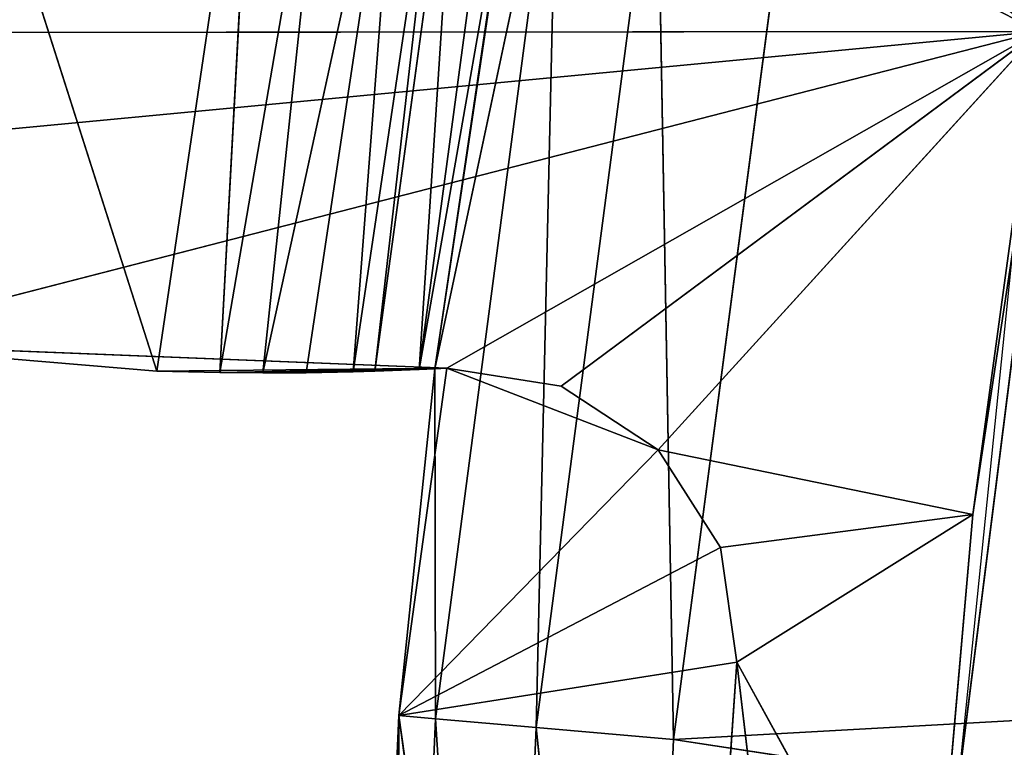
# Model space of a CAD drawing. Extents: x 0 to 110, y -110 to 0.
# Tile 96 of 256: x 14.77 to 18.34, y -51.72 to -49.08. Entities that reach past the tile are written whole.
import ezdxf

# ---------------------------------------------------------------- set-up
doc = ezdxf.new("R2010")
doc.units = 0
doc.header["$LTSCALE"] = 25.4
doc.layers.get('0').update_dxf_attribs({"color": 13, "linetype": 'CONTINUOUS'})

# ---------------------------------------------------------------- blocks, each defined once
blk = doc.blocks.new('REFLECTOR-LED-GU10-ES111-D')
at = {"color": 18}
for p, q in [((11.0987, 56, 49.1253), (18.4704, 56, 49.1189)), ((11.0987, 56, 49.1253), (18.4704, 56, 49.1189)), ((11.8881, 56, 49.7428), (18.4704, 56, 49.1189)), ((11.8881, 56, 49.7428), (18.4704, 56, 49.1189)), ((14.0771, 56, 50.2513), (18.4704, 56, 49.1189)), ((14.0771, 56, 50.2513), (18.4704, 56, 49.1189)), ((14.0771, 56, 50.2513), (16.3227, 56, 50.3401)), ((16.3227, 56, 50.3401), (14.0771, 54, 50.2513)), ((14.0771, 56, 50.2513), (16.3227, 56, 50.3401)), ((16.3227, 56, 50.3401), (14.0771, 54, 50.2513)), ((15.271, 54, 50.3514), (16.3227, 56, 50.3401)), ((15.271, 54, 50.3514), (16.3227, 56, 50.3401)), ((15.5001, 53.9736, 50.3568), (16.3227, 56, 50.3401)), ((15.5001, 53.9736, 50.3568), (16.3227, 56, 50.3401)), ((15.6556, 53.9239, 50.358), (16.3227, 56, 50.3401)), ((15.6556, 53.9239, 50.358), (16.3227, 56, 50.3401)), ((15.8127, 53.8425, 50.3571), (16.3227, 56, 50.3401)), ((15.8127, 53.8425, 50.3571), (16.3227, 56, 50.3401)), ((15.9827, 53.7072, 50.3539), (16.3227, 56, 50.3401)), ((15.9827, 53.7072, 50.3539), (16.3227, 56, 50.3401)), ((16.0622, 53.6186, 50.3515), (16.3227, 56, 50.3401)), ((16.0622, 53.6186, 50.3515), (16.3227, 56, 50.3401)), ((16.3227, 56, 50.3401), (16.2232, 53.3277, 50.3451)), ((16.3227, 56, 50.3401), (16.2232, 53.3277, 50.3451)), ((16.3227, 56, 50.3401), (16.2791, 53, 50.3424)), ((16.3227, 56, 50.3401), (16.2791, 53, 50.3424)), ((16.3227, 56, 50.3401), (16.7381, 56, 50.4059)), ((18.4704, 56, 49.1189), (16.3227, 56, 50.3401)), ((18.4704, 56, 49.1189), (16.3227, 56, 50.3401)), ((16.3227, 46, 50.3401), (16.3227, 56, 50.3401)), ((16.7381, 56, 50.4059), (16.3227, 46, 50.3401)), ((16.7381, 56, 50.4059), (16.3227, 46, 50.3401)), ((16.3227, 56, 50.3401), (16.7381, 56, 50.4059)), ((16.3227, 46, 50.3401), (16.3227, 56, 50.3401)), ((16.7381, 56, 50.4059), (18.4704, 56, 49.1189)), ((16.7381, 56, 50.4059), (18.4704, 56, 49.1189)), ((16.7381, 56, 50.4059), (17.0897, 56, 50.6366)), ((17.0897, 56, 50.6366), (16.7381, 46, 50.4059)), ((17.0897, 56, 50.6366), (16.7381, 46, 50.4059)), ((16.7381, 56, 50.4059), (17.0897, 56, 50.6366)), ((16.7381, 56, 50.4059), (16.7381, 46, 50.4059)), ((16.7381, 56, 50.4059), (16.7381, 46, 50.4059)), ((17.3751, 56, 51.4077), (16.9609, 56, 57.3831)), ((16.9609, 46, 57.3831), (17.3751, 56, 51.4077)), ((16.9609, 46, 57.3831), (17.3751, 56, 51.4077)), ((17.3751, 56, 51.4077), (16.9609, 56, 57.3831)), ((17.0897, 56, 50.6366), (18.4704, 56, 49.1189)), ((17.0897, 56, 50.6366), (18.4704, 56, 49.1189)), ((17.0897, 56, 50.6366), (18.231, 56, 50.8718)), ((17.0897, 56, 50.6366), (18.231, 56, 50.8718)), ((17.0897, 56, 50.6366), (17.3153, 56, 50.9915)), ((17.3153, 56, 50.9915), (17.0897, 46, 50.6366)), ((17.3153, 56, 50.9915), (17.0897, 46, 50.6366)), ((17.0897, 56, 50.6366), (17.3153, 56, 50.9915)), ((17.0897, 56, 50.6366), (17.0897, 46, 50.6366)), ((17.0897, 56, 50.6366), (17.0897, 46, 50.6366)), ((17.3153, 56, 50.9915), (18.231, 56, 50.8718)), ((17.3153, 56, 50.9915), (18.231, 56, 50.8718)), ((17.3153, 56, 50.9915), (17.3751, 56, 51.4077)), ((17.3751, 56, 51.4077), (17.3153, 46, 50.9915)), ((17.3751, 56, 51.4077), (17.3153, 46, 50.9915)), ((17.3153, 56, 50.9915), (17.3751, 56, 51.4077)), ((17.3153, 56, 50.9915), (17.3153, 46, 50.9915)), ((17.3153, 56, 50.9915), (17.3153, 46, 50.9915)), ((17.3751, 56, 51.4077), (18.231, 56, 50.8718)), ((18.073, 56, 57.3232), (17.3751, 56, 51.4077)), ((18.073, 56, 57.3232), (17.3751, 56, 51.4077)), ((18.073, 56, 52.6768), (17.3751, 56, 51.4077)), ((18.073, 56, 52.6768), (17.3751, 56, 51.4077)), ((17.3751, 56, 51.4077), (18.231, 56, 50.8718)), ((17.3751, 46, 51.4077), (17.3751, 56, 51.4077)), ((17.3751, 46, 51.4077), (17.3751, 56, 51.4077)), ((18.073, 56, 52.6768), (18.231, 56, 50.8718)), ((18.231, 56, 50.8718), (18.073, 47, 52.6768)), ((18.231, 56, 50.8718), (18.073, 47, 52.6768)), ((18.073, 56, 52.6768), (18.231, 56, 50.8718)), ((18.231, 56, 50.8718), (18.4704, 56, 49.1189)), ((18.231, 56, 50.8718), (18.4704, 56, 49.1189)), ((18.231, 56, 50.8718), (18.6554, 47, 48.0669)), ((18.231, 56, 50.8718), (18.6554, 47, 48.0669)), ((15.271, 54, 50.3514), (14.0771, 54, 50.2513)), ((15.271, 54, 50.3514), (14.0771, 54, 50.2513)), ((15.271, 54, 50.3514), (14.3723, 54, 47.535)), ((15.271, 54, 50.3514), (14.3723, 54, 47.535)), ((15.6305, 54, 47.9262), (15.271, 54, 50.3514)), ((15.6305, 54, 47.9262), (15.271, 54, 50.3514)), ((15.5001, 53.9736, 50.3568), (15.271, 54, 50.3514)), ((15.5001, 53.9736, 50.3568), (15.271, 54, 50.3514)), ((15.6305, 54, 47.9262), (15.5001, 53.9736, 50.3568)), ((15.6305, 54, 47.9262), (15.5001, 53.9736, 50.3568)), ((15.9055, 53.9593, 47.9924), (15.5001, 53.9736, 50.3568)), ((15.9055, 53.9593, 47.9924), (15.5001, 53.9736, 50.3568)), ((15.6556, 53.9239, 50.358), (15.5001, 53.9736, 50.3568)), ((15.6556, 53.9239, 50.358), (15.5001, 53.9736, 50.3568)), ((15.9055, 53.9593, 47.9924), (15.6556, 53.9239, 50.358)), ((15.9055, 53.9593, 47.9924), (15.6556, 53.9239, 50.358)), ((16.1593, 53.8404, 48.0475), (15.6556, 53.9239, 50.358)), ((16.1593, 53.8404, 48.0475), (15.6556, 53.9239, 50.358)), ((15.8127, 53.8425, 50.3571), (15.6556, 53.9239, 50.358)), ((15.8127, 53.8425, 50.3571), (15.6556, 53.9239, 50.358)), ((16.1593, 53.8404, 48.0475), (15.8127, 53.8425, 50.3571)), ((16.1593, 53.8404, 48.0475), (15.8127, 53.8425, 50.3571)), ((15.9827, 53.7072, 50.3539), (15.8127, 53.8425, 50.3571)), ((15.9827, 53.7072, 50.3539), (15.8127, 53.8425, 50.3571)), ((16.1593, 53.8404, 48.0475), (15.9827, 53.7072, 50.3539)), ((16.1593, 53.8404, 48.0475), (15.9827, 53.7072, 50.3539)), ((16.3213, 53.7071, 48.0798), (15.9827, 53.7072, 50.3539)), ((16.3213, 53.7071, 48.0798), (15.9827, 53.7072, 50.3539)), ((16.0622, 53.6186, 50.3515), (15.9827, 53.7072, 50.3539)), ((16.0622, 53.6186, 50.3515), (15.9827, 53.7072, 50.3539)), ((16.3213, 53.7071, 48.0798), (16.0622, 53.6186, 50.3515)), ((16.3213, 53.7071, 48.0798), (16.0622, 53.6186, 50.3515)), ((16.3705, 53.6532, 48.0891), (16.0622, 53.6186, 50.3515)), ((16.3705, 53.6532, 48.0891), (16.0622, 53.6186, 50.3515)), ((16.3705, 53.6532, 48.0891), (16.2232, 53.3277, 50.3451)), ((16.3705, 53.6532, 48.0891), (16.2232, 53.3277, 50.3451)), ((16.2232, 53.3277, 50.3451), (16.0622, 53.6186, 50.3515)), ((16.2232, 53.3277, 50.3451), (16.0622, 53.6186, 50.3515)), ((16.5222, 53.4116, 48.1167), (16.2232, 53.3277, 50.3451)), ((16.5222, 53.4116, 48.1167), (16.2232, 53.3277, 50.3451)), ((16.6102, 53, 48.1281), (16.2232, 53.3277, 50.3451)), ((16.6102, 53, 48.1281), (16.2232, 53.3277, 50.3451)), ((16.2791, 53, 50.3424), (16.2232, 53.3277, 50.3451)), ((16.2791, 53, 50.3424), (16.2232, 53.3277, 50.3451)), ((16.2791, 46, 50.3424), (16.2791, 53, 50.3424)), ((16.2791, 53, 50.3424), (16.5925, 46, 48.2277)), ((16.2791, 53, 50.3424), (16.5925, 46, 48.2277)), ((16.2791, 53, 50.3424), (16.6102, 53, 48.1281)), ((16.2791, 53, 50.3424), (16.6102, 53, 48.1281)), ((16.3227, 46, 50.3401), (16.2791, 53, 50.3424)), ((16.2791, 46, 50.3424), (16.2791, 53, 50.3424)), ((16.3227, 46, 50.3401), (16.2791, 53, 50.3424)), ((18.073, 47, 52.6768), (18.6554, 47, 48.0669)), ((18.073, 47, 52.6768), (18.6554, 47, 48.0669)), ((16, 46, 55), (16.1484, 46, 51.6009)), ((16, 46, 55), (16.1484, 46, 51.6009)), ((16.1484, 46, 51.6009), (16.134, 45.5, 55)), ((16.1484, 46, 51.6009), (16.134, 45.5, 55)), ((16.1484, 46, 51.6009), (16.2819, 45.5, 51.6126)), ((16.1484, 46, 51.6009), (16.2819, 45.5, 51.6126)), ((16.1484, 46, 51.6009), (16.2791, 46, 50.3424)), ((16.1484, 46, 51.6009), (16.2791, 46, 50.3424)), ((16.1484, 46, 51.6009), (16.3227, 46, 50.3401)), ((16.9609, 46, 57.3831), (16.1484, 46, 51.6009)), ((16.9609, 46, 57.3831), (16.1484, 46, 51.6009)), ((17.3751, 46, 51.4077), (16.1484, 46, 51.6009)), ((16.1484, 46, 51.6009), (16.3227, 46, 50.3401)), ((16.1484, 46, 51.6009), (17.0897, 46, 50.6366)), ((16.1484, 46, 51.6009), (17.0897, 46, 50.6366)), ((16.1484, 46, 51.6009), (17.3153, 46, 50.9915)), ((16.1484, 46, 51.6009), (17.3153, 46, 50.9915)), ((17.3751, 46, 51.4077), (16.1484, 46, 51.6009)), ((16.5925, 46, 48.2277), (16.2791, 46, 50.3424)), ((16.2791, 46, 50.3424), (16.2819, 45.5, 51.6126)), ((16.2791, 46, 50.3424), (16.2819, 45.5, 51.6126)), ((16.2791, 46, 50.3424), (16.7244, 45.5, 48.251)), ((16.5925, 46, 48.2277), (16.2791, 46, 50.3424)), ((16.2791, 46, 50.3424), (16.7244, 45.5, 48.251)), ((16.2791, 46, 50.3424), (16.3227, 46, 50.3401)), ((16.2791, 46, 50.3424), (16.3227, 46, 50.3401)), ((16.3227, 46, 50.3401), (16.7381, 46, 50.4059)), ((16.3227, 46, 50.3401), (16.7381, 46, 50.4059)), ((16.3227, 46, 50.3401), (17.0897, 46, 50.6366)), ((16.3227, 46, 50.3401), (17.0897, 46, 50.6366)), ((16.7381, 46, 50.4059), (17.0897, 46, 50.6366)), ((16.7381, 46, 50.4059), (17.0897, 46, 50.6366)), ((17.3751, 46, 51.4077), (16.9609, 46, 57.3831)), ((17.3751, 46, 51.4077), (16.9609, 46, 57.3831)), ((17.0897, 46, 50.6366), (17.3153, 46, 50.9915)), ((17.0897, 46, 50.6366), (17.3153, 46, 50.9915)), ((17.3153, 46, 50.9915), (17.3751, 46, 51.4077)), ((17.3153, 46, 50.9915), (17.3751, 46, 51.4077)), ((16.2819, 45.5, 51.6126), (16.134, 45.5, 55)), ((16.2819, 45.5, 51.6126), (16.134, 45.5, 55)), ((16.7244, 45.5, 48.251), (16.2819, 45.5, 51.6126)), ((16.6465, 45.134, 51.6445), (16.2819, 45.5, 51.6126)), ((16.7244, 45.5, 48.251), (16.2819, 45.5, 51.6126)), ((16.6465, 45.134, 51.6445), (16.2819, 45.5, 51.6126)), ((16.5, 45.134, 55), (16.2819, 45.5, 51.6126)), ((16.5, 45.134, 55), (16.2819, 45.5, 51.6126)), ((16.6465, 45.134, 51.6445), (16.7244, 45.5, 48.251)), ((16.6465, 45.134, 51.6445), (16.7244, 45.5, 48.251)), ((16.6465, 45.134, 51.6445), (16.5, 45.134, 55)), ((16.6465, 45.134, 51.6445), (16.5, 45.134, 55)), ((17.0849, 45.134, 48.3145), (16.6465, 45.134, 51.6445)), ((17.1446, 45, 51.6881), (16.6465, 45.134, 51.6445)), ((17.0849, 45.134, 48.3145), (16.6465, 45.134, 51.6445)), ((17.1446, 45, 51.6881), (16.6465, 45.134, 51.6445)), ((17, 45, 55), (16.6465, 45.134, 51.6445)), ((17, 45, 55), (16.6465, 45.134, 51.6445)), ((17.1446, 45, 51.6881), (17.0849, 45.134, 48.3145)), ((17.1446, 45, 51.6881), (17.0849, 45.134, 48.3145)), ((17, 45, 55), (17.1446, 45, 51.6881)), ((17, 45, 55), (17.1446, 45, 51.6881)), ((17.1446, 45, 51.6881), (30.0367, 45, 53.6465)), ((17.1446, 45, 51.6881), (30.0367, 45, 53.6465)), ((17.1446, 45, 51.6881), (30.3293, 45, 50.9554)), ((17.1446, 45, 51.6881), (30.3293, 45, 50.9554)), ((17.1446, 45, 51.6881), (17.5773, 45, 48.4014)), ((17.1446, 45, 51.6881), (17.5773, 45, 48.4014))]:
    blk.add_line(p, q, dxfattribs=at)
at = {"color": 7}
blk.add_line((18.4267, 47.5, 49.3972), (18.0475, 47.5, 53.126), dxfattribs=at)
at = {"color": 18}
mesh = blk.add_polyface(dxfattribs=at)
corners = [(11.0987, 56, 49.1253), (18.4704, 56, 49.1189), (16.5222, 56, 48.1167)]
mesh.append_faces([[corners[k] for k in face] for face in [(0, 1, 2)]], dxfattribs={"color": 18})
mesh = blk.add_polyface(dxfattribs=at)
corners = [(11.0987, 56, 49.1253), (16.5222, 56, 48.1167), (14.3723, 56, 47.535)]
mesh.append_faces([[corners[k] for k in face] for face in [(0, 1, 2)]], dxfattribs={"color": 18})
mesh = blk.add_polyface(dxfattribs=at)
corners = [(11.8881, 56, 49.7428), (18.4704, 56, 49.1189), (11.0987, 56, 49.1253)]
mesh.append_faces([[corners[k] for k in face] for face in [(0, 1, 2)]], dxfattribs={"color": 18})
mesh = blk.add_polyface(dxfattribs=at)
corners = [(14.0771, 56, 50.2513), (18.4704, 56, 49.1189), (11.8881, 56, 49.7428)]
mesh.append_faces([[corners[k] for k in face] for face in [(0, 1, 2)]], dxfattribs={"color": 18})
mesh = blk.add_polyface(dxfattribs=at)
corners = [(16.3227, 56, 50.3401), (18.4704, 56, 49.1189), (14.0771, 56, 50.2513)]
mesh.append_faces([[corners[k] for k in face] for face in [(0, 1, 2)]], dxfattribs={"color": 18})
mesh = blk.add_polyface(dxfattribs=at)
corners = [(16.3227, 56, 50.3401), (14.0771, 54, 50.2513), (15.271, 54, 50.3514)]
mesh.append_faces([[corners[k] for k in face] for face in [(0, 1, 2)]], dxfattribs={"color": 18})
mesh = blk.add_polyface(dxfattribs=at)
corners = [(16.3227, 56, 50.3401), (14.0771, 56, 50.2513), (14.0771, 54, 50.2513)]
mesh.append_faces([[corners[k] for k in face] for face in [(0, 1, 2)]], dxfattribs={"color": 18})
mesh = blk.add_polyface(dxfattribs=at)
corners = [(16.3227, 56, 50.3401), (15.271, 54, 50.3514), (15.5001, 53.9736, 50.3568)]
mesh.append_faces([[corners[k] for k in face] for face in [(0, 1, 2)]], dxfattribs={"color": 18})
mesh = blk.add_polyface(dxfattribs=at)
corners = [(16.3227, 56, 50.3401), (15.5001, 53.9736, 50.3568), (15.6556, 53.9239, 50.358)]
mesh.append_faces([[corners[k] for k in face] for face in [(0, 1, 2)]], dxfattribs={"color": 18})
mesh = blk.add_polyface(dxfattribs=at)
corners = [(16.3227, 56, 50.3401), (15.6556, 53.9239, 50.358), (15.8127, 53.8425, 50.3571)]
mesh.append_faces([[corners[k] for k in face] for face in [(0, 1, 2)]], dxfattribs={"color": 18})
mesh = blk.add_polyface(dxfattribs=at)
corners = [(16.3227, 56, 50.3401), (15.8127, 53.8425, 50.3571), (15.9827, 53.7072, 50.3539)]
mesh.append_faces([[corners[k] for k in face] for face in [(0, 1, 2)]], dxfattribs={"color": 18})
mesh = blk.add_polyface(dxfattribs=at)
corners = [(16.3227, 56, 50.3401), (15.9827, 53.7072, 50.3539), (16.0622, 53.6186, 50.3515)]
mesh.append_faces([[corners[k] for k in face] for face in [(0, 1, 2)]], dxfattribs={"color": 18})
mesh = blk.add_polyface(dxfattribs=at)
corners = [(16.3227, 56, 50.3401), (16.0622, 53.6186, 50.3515), (16.2232, 53.3277, 50.3451)]
mesh.append_faces([[corners[k] for k in face] for face in [(0, 1, 2)]], dxfattribs={"color": 18})
mesh = blk.add_polyface(dxfattribs=at)
corners = [(16.3227, 56, 50.3401), (16.2232, 53.3277, 50.3451), (16.2791, 53, 50.3424)]
mesh.append_faces([[corners[k] for k in face] for face in [(0, 1, 2)]], dxfattribs={"color": 18})
mesh = blk.add_polyface(dxfattribs=at)
corners = [(16.3227, 56, 50.3401), (16.2791, 53, 50.3424), (16.3227, 46, 50.3401)]
mesh.append_faces([[corners[k] for k in face] for face in [(0, 1, 2)]], dxfattribs={"color": 18})
mesh = blk.add_polyface(dxfattribs=at)
corners = [(16.7381, 56, 50.4059), (18.4704, 56, 49.1189), (16.3227, 56, 50.3401)]
mesh.append_faces([[corners[k] for k in face] for face in [(0, 1, 2)]], dxfattribs={"color": 18})
mesh = blk.add_polyface(dxfattribs=at)
corners = [(16.7381, 56, 50.4059), (16.3227, 46, 50.3401), (16.7381, 46, 50.4059)]
mesh.append_faces([[corners[k] for k in face] for face in [(0, 1, 2)]], dxfattribs={"color": 18})
mesh = blk.add_polyface(dxfattribs=at)
corners = [(16.7381, 56, 50.4059), (16.3227, 56, 50.3401), (16.3227, 46, 50.3401)]
mesh.append_faces([[corners[k] for k in face] for face in [(0, 1, 2)]], dxfattribs={"color": 18})
mesh = blk.add_polyface(dxfattribs=at)
corners = [(18.4704, 56, 49.1189), (16.9879, 56, 48.0876), (16.5222, 56, 48.1167)]
mesh.append_faces([[corners[k] for k in face] for face in [(0, 1, 2)]], dxfattribs={"color": 18})
mesh = blk.add_polyface(dxfattribs=at)
corners = [(17.0897, 56, 50.6366), (18.4704, 56, 49.1189), (16.7381, 56, 50.4059)]
mesh.append_faces([[corners[k] for k in face] for face in [(0, 1, 2)]], dxfattribs={"color": 18})
mesh = blk.add_polyface(dxfattribs=at)
corners = [(17.0897, 56, 50.6366), (16.7381, 46, 50.4059), (17.0897, 46, 50.6366)]
mesh.append_faces([[corners[k] for k in face] for face in [(0, 1, 2)]], dxfattribs={"color": 18})
mesh = blk.add_polyface(dxfattribs=at)
corners = [(17.0897, 56, 50.6366), (16.7381, 56, 50.4059), (16.7381, 46, 50.4059)]
mesh.append_faces([[corners[k] for k in face] for face in [(0, 1, 2)]], dxfattribs={"color": 18})
mesh = blk.add_polyface(dxfattribs=at)
corners = [(16.9609, 56, 57.3831), (18.073, 56, 57.3232), (17.3751, 56, 51.4077)]
mesh.append_faces([[corners[k] for k in face] for face in [(0, 1, 2)]], dxfattribs={"color": 18})
mesh = blk.add_polyface(dxfattribs=at)
corners = [(17.3751, 56, 51.4077), (17.3751, 46, 51.4077), (16.9609, 46, 57.3831)]
mesh.append_faces([[corners[k] for k in face] for face in [(0, 1, 2)]], dxfattribs={"color": 18})
mesh = blk.add_polyface(dxfattribs=at)
corners = [(17.3751, 56, 51.4077), (16.9609, 46, 57.3831), (16.9609, 56, 57.3831)]
mesh.append_faces([[corners[k] for k in face] for face in [(0, 1, 2)]], dxfattribs={"color": 18})
mesh = blk.add_polyface(dxfattribs=at)
corners = [(18.4704, 56, 49.1189), (17.3898, 56, 47.8504), (16.9879, 56, 48.0876)]
mesh.append_faces([[corners[k] for k in face] for face in [(0, 1, 2)]], dxfattribs={"color": 18})
mesh = blk.add_polyface(dxfattribs=at)
corners = [(18.231, 56, 50.8718), (18.4704, 56, 49.1189), (17.0897, 56, 50.6366)]
mesh.append_faces([[corners[k] for k in face] for face in [(0, 1, 2)]], dxfattribs={"color": 18})
mesh = blk.add_polyface(dxfattribs=at)
corners = [(17.3153, 56, 50.9915), (18.231, 56, 50.8718), (17.0897, 56, 50.6366)]
mesh.append_faces([[corners[k] for k in face] for face in [(0, 1, 2)]], dxfattribs={"color": 18})
mesh = blk.add_polyface(dxfattribs=at)
corners = [(17.3153, 56, 50.9915), (17.0897, 46, 50.6366), (17.3153, 46, 50.9915)]
mesh.append_faces([[corners[k] for k in face] for face in [(0, 1, 2)]], dxfattribs={"color": 18})
mesh = blk.add_polyface(dxfattribs=at)
corners = [(17.0897, 56, 50.6366), (17.0897, 46, 50.6366), (17.3153, 56, 50.9915)]
mesh.append_faces([[corners[k] for k in face] for face in [(0, 1, 2)]], dxfattribs={"color": 18})
mesh = blk.add_polyface(dxfattribs=at)
corners = [(17.3751, 56, 51.4077), (18.231, 56, 50.8718), (17.3153, 56, 50.9915)]
mesh.append_faces([[corners[k] for k in face] for face in [(0, 1, 2)]], dxfattribs={"color": 18})
mesh = blk.add_polyface(dxfattribs=at)
corners = [(17.3751, 56, 51.4077), (17.3153, 46, 50.9915), (17.3751, 46, 51.4077)]
mesh.append_faces([[corners[k] for k in face] for face in [(0, 1, 2)]], dxfattribs={"color": 18})
mesh = blk.add_polyface(dxfattribs=at)
corners = [(17.3153, 56, 50.9915), (17.3153, 46, 50.9915), (17.3751, 56, 51.4077)]
mesh.append_faces([[corners[k] for k in face] for face in [(0, 1, 2)]], dxfattribs={"color": 18})
mesh = blk.add_polyface(dxfattribs=at)
corners = [(18.073, 56, 57.3232), (18.073, 56, 52.6768), (17.3751, 56, 51.4077)]
mesh.append_faces([[corners[k] for k in face] for face in [(0, 1, 2)]], dxfattribs={"color": 18})
mesh = blk.add_polyface(dxfattribs=at)
corners = [(18.073, 56, 52.6768), (18.231, 56, 50.8718), (17.3751, 56, 51.4077)]
mesh.append_faces([[corners[k] for k in face] for face in [(0, 1, 2)]], dxfattribs={"color": 18})
mesh = blk.add_polyface(dxfattribs=at)
corners = [(18.4704, 56, 49.1189), (17.6402, 56, 47.4566), (17.3898, 56, 47.8504)]
mesh.append_faces([[corners[k] for k in face] for face in [(0, 1, 2)]], dxfattribs={"color": 18})
mesh = blk.add_polyface(dxfattribs=at)
corners = [(18.4704, 56, 49.1189), (18.6554, 56, 48.0669), (17.6402, 56, 47.4566)]
mesh.append_faces([[corners[k] for k in face] for face in [(0, 1, 2)]], dxfattribs={"color": 18})
mesh = blk.add_polyface(dxfattribs=at)
corners = [(18.231, 56, 50.8718), (18.073, 47, 52.6768), (18.6554, 47, 48.0669)]
mesh.append_faces([[corners[k] for k in face] for face in [(0, 1, 2)]], dxfattribs={"color": 18})
mesh = blk.add_polyface(dxfattribs=at)
corners = [(18.073, 56, 52.6768), (18.073, 47, 52.6768), (18.231, 56, 50.8718)]
mesh.append_faces([[corners[k] for k in face] for face in [(0, 1, 2)]], dxfattribs={"color": 18})
mesh = blk.add_polyface(dxfattribs=at)
corners = [(18.231, 56, 50.8718), (18.6554, 47, 48.0669), (18.4704, 56, 49.1189)]
mesh.append_faces([[corners[k] for k in face] for face in [(0, 1, 2)]], dxfattribs={"color": 18})
mesh = blk.add_polyface(dxfattribs=at)
corners = [(15.271, 54, 50.3514), (14.0771, 54, 50.2513), (14.3723, 54, 47.535)]
mesh.append_faces([[corners[k] for k in face] for face in [(0, 1, 2)]], dxfattribs={"color": 18})
mesh = blk.add_polyface(dxfattribs=at)
corners = [(15.271, 54, 50.3514), (14.3723, 54, 47.535), (15.6305, 54, 47.9262)]
mesh.append_faces([[corners[k] for k in face] for face in [(0, 1, 2)]], dxfattribs={"color": 18})
mesh = blk.add_polyface(dxfattribs=at)
corners = [(15.5001, 53.9736, 50.3568), (15.271, 54, 50.3514), (15.6305, 54, 47.9262)]
mesh.append_faces([[corners[k] for k in face] for face in [(0, 1, 2)]], dxfattribs={"color": 18})
mesh = blk.add_polyface(dxfattribs=at)
corners = [(15.5001, 53.9736, 50.3568), (15.6305, 54, 47.9262), (15.9055, 53.9593, 47.9924)]
mesh.append_faces([[corners[k] for k in face] for face in [(0, 1, 2)]], dxfattribs={"color": 18})
mesh = blk.add_polyface(dxfattribs=at)
corners = [(15.6556, 53.9239, 50.358), (15.5001, 53.9736, 50.3568), (15.9055, 53.9593, 47.9924)]
mesh.append_faces([[corners[k] for k in face] for face in [(0, 1, 2)]], dxfattribs={"color": 18})
mesh = blk.add_polyface(dxfattribs=at)
corners = [(15.6556, 53.9239, 50.358), (15.9055, 53.9593, 47.9924), (16.1593, 53.8404, 48.0475)]
mesh.append_faces([[corners[k] for k in face] for face in [(0, 1, 2)]], dxfattribs={"color": 18})
mesh = blk.add_polyface(dxfattribs=at)
corners = [(15.6556, 53.9239, 50.358), (16.1593, 53.8404, 48.0475), (15.8127, 53.8425, 50.3571)]
mesh.append_faces([[corners[k] for k in face] for face in [(0, 1, 2)]], dxfattribs={"color": 18})
mesh = blk.add_polyface(dxfattribs=at)
corners = [(15.8127, 53.8425, 50.3571), (16.1593, 53.8404, 48.0475), (15.9827, 53.7072, 50.3539)]
mesh.append_faces([[corners[k] for k in face] for face in [(0, 1, 2)]], dxfattribs={"color": 18})
mesh = blk.add_polyface(dxfattribs=at)
corners = [(15.9827, 53.7072, 50.3539), (16.1593, 53.8404, 48.0475), (16.3213, 53.7071, 48.0798)]
mesh.append_faces([[corners[k] for k in face] for face in [(0, 1, 2)]], dxfattribs={"color": 18})
mesh = blk.add_polyface(dxfattribs=at)
corners = [(15.9827, 53.7072, 50.3539), (16.3213, 53.7071, 48.0798), (16.0622, 53.6186, 50.3515)]
mesh.append_faces([[corners[k] for k in face] for face in [(0, 1, 2)]], dxfattribs={"color": 18})
mesh = blk.add_polyface(dxfattribs=at)
corners = [(16.3213, 53.7071, 48.0798), (16.3705, 53.6532, 48.0891), (16.0622, 53.6186, 50.3515)]
mesh.append_faces([[corners[k] for k in face] for face in [(0, 1, 2)]], dxfattribs={"color": 18})
mesh = blk.add_polyface(dxfattribs=at)
corners = [(16.3705, 53.6532, 48.0891), (16.2232, 53.3277, 50.3451), (16.0622, 53.6186, 50.3515)]
mesh.append_faces([[corners[k] for k in face] for face in [(0, 1, 2)]], dxfattribs={"color": 18})
mesh = blk.add_polyface(dxfattribs=at)
corners = [(16.3705, 53.6532, 48.0891), (16.5222, 53.4116, 48.1167), (16.2232, 53.3277, 50.3451)]
mesh.append_faces([[corners[k] for k in face] for face in [(0, 1, 2)]], dxfattribs={"color": 18})
mesh = blk.add_polyface(dxfattribs=at)
corners = [(16.5222, 53.4116, 48.1167), (16.6102, 53, 48.1281), (16.2232, 53.3277, 50.3451)]
mesh.append_faces([[corners[k] for k in face] for face in [(0, 1, 2)]], dxfattribs={"color": 18})
mesh = blk.add_polyface(dxfattribs=at)
corners = [(16.2232, 53.3277, 50.3451), (16.6102, 53, 48.1281), (16.2791, 53, 50.3424)]
mesh.append_faces([[corners[k] for k in face] for face in [(0, 1, 2)]], dxfattribs={"color": 18})
mesh = blk.add_polyface(dxfattribs=at)
corners = [(16.2791, 53, 50.3424), (16.5925, 46, 48.2277), (16.2791, 46, 50.3424)]
mesh.append_faces([[corners[k] for k in face] for face in [(0, 1, 2)]], dxfattribs={"color": 18})
mesh = blk.add_polyface(dxfattribs=at)
corners = [(16.6102, 53, 48.1281), (16.5925, 46, 48.2277), (16.2791, 53, 50.3424)]
mesh.append_faces([[corners[k] for k in face] for face in [(0, 1, 2)]], dxfattribs={"color": 18})
mesh = blk.add_polyface(dxfattribs=at)
corners = [(16.3227, 46, 50.3401), (16.2791, 53, 50.3424), (16.2791, 46, 50.3424)]
mesh.append_faces([[corners[k] for k in face] for face in [(0, 1, 2)]], dxfattribs={"color": 18})
at = {"color": 7}
mesh = blk.add_polyface(dxfattribs=at)
corners = [(55, 47.5, 55), (18.4267, 47.5, 49.3972), (18.0475, 47.5, 53.126)]
mesh.append_faces([[corners[k] for k in face] for face in [(0, 1, 2)]], dxfattribs={"color": 7})
at = {"color": 18}
mesh = blk.add_polyface(dxfattribs=at)
corners = [(55, 47, 55), (18.6554, 47, 48.0669), (18.073, 47, 52.6768)]
mesh.append_faces([[corners[k] for k in face] for face in [(0, 1, 2)]], dxfattribs={"color": 18})
mesh = blk.add_polyface(dxfattribs=at)
corners = [(16.1484, 46, 51.6009), (16.134, 45.5, 55), (16, 46, 55)]
mesh.append_faces([[corners[k] for k in face] for face in [(0, 1, 2)]], dxfattribs={"color": 18})
mesh = blk.add_polyface(dxfattribs=at)
corners = [(16.9609, 46, 57.3831), (16.1484, 46, 51.6009), (16, 46, 55)]
mesh.append_faces([[corners[k] for k in face] for face in [(0, 1, 2)]], dxfattribs={"color": 18})
mesh = blk.add_polyface(dxfattribs=at)
corners = [(16.1484, 46, 51.6009), (16.2819, 45.5, 51.6126), (16.134, 45.5, 55)]
mesh.append_faces([[corners[k] for k in face] for face in [(0, 1, 2)]], dxfattribs={"color": 18})
mesh = blk.add_polyface(dxfattribs=at)
corners = [(16.2791, 46, 50.3424), (16.2819, 45.5, 51.6126), (16.1484, 46, 51.6009)]
mesh.append_faces([[corners[k] for k in face] for face in [(0, 1, 2)]], dxfattribs={"color": 18})
mesh = blk.add_polyface(dxfattribs=at)
corners = [(16.1484, 46, 51.6009), (16.3227, 46, 50.3401), (16.2791, 46, 50.3424)]
mesh.append_faces([[corners[k] for k in face] for face in [(0, 1, 2)]], dxfattribs={"color": 18})
mesh = blk.add_polyface(dxfattribs=at)
corners = [(16.9609, 46, 57.3831), (17.3751, 46, 51.4077), (16.1484, 46, 51.6009)]
mesh.append_faces([[corners[k] for k in face] for face in [(0, 1, 2)]], dxfattribs={"color": 18})
mesh = blk.add_polyface(dxfattribs=at)
corners = [(16.1484, 46, 51.6009), (17.0897, 46, 50.6366), (16.3227, 46, 50.3401)]
mesh.append_faces([[corners[k] for k in face] for face in [(0, 1, 2)]], dxfattribs={"color": 18})
mesh = blk.add_polyface(dxfattribs=at)
corners = [(16.1484, 46, 51.6009), (17.3153, 46, 50.9915), (17.0897, 46, 50.6366)]
mesh.append_faces([[corners[k] for k in face] for face in [(0, 1, 2)]], dxfattribs={"color": 18})
mesh = blk.add_polyface(dxfattribs=at)
corners = [(16.1484, 46, 51.6009), (17.3751, 46, 51.4077), (17.3153, 46, 50.9915)]
mesh.append_faces([[corners[k] for k in face] for face in [(0, 1, 2)]], dxfattribs={"color": 18})
mesh = blk.add_polyface(dxfattribs=at)
corners = [(16.2791, 46, 50.3424), (16.7244, 45.5, 48.251), (16.2819, 45.5, 51.6126)]
mesh.append_faces([[corners[k] for k in face] for face in [(0, 1, 2)]], dxfattribs={"color": 18})
mesh = blk.add_polyface(dxfattribs=at)
corners = [(16.5925, 46, 48.2277), (16.7244, 45.5, 48.251), (16.2791, 46, 50.3424)]
mesh.append_faces([[corners[k] for k in face] for face in [(0, 1, 2)]], dxfattribs={"color": 18})
mesh = blk.add_polyface(dxfattribs=at)
corners = [(17.0897, 46, 50.6366), (16.7381, 46, 50.4059), (16.3227, 46, 50.3401)]
mesh.append_faces([[corners[k] for k in face] for face in [(0, 1, 2)]], dxfattribs={"color": 18})
mesh = blk.add_polyface(dxfattribs=at)
corners = [(16.2819, 45.5, 51.6126), (16.5, 45.134, 55), (16.134, 45.5, 55)]
mesh.append_faces([[corners[k] for k in face] for face in [(0, 1, 2)]], dxfattribs={"color": 18})
mesh = blk.add_polyface(dxfattribs=at)
corners = [(16.6465, 45.134, 51.6445), (16.2819, 45.5, 51.6126), (16.7244, 45.5, 48.251)]
mesh.append_faces([[corners[k] for k in face] for face in [(0, 1, 2)]], dxfattribs={"color": 18})
mesh = blk.add_polyface(dxfattribs=at)
corners = [(16.2819, 45.5, 51.6126), (16.6465, 45.134, 51.6445), (16.5, 45.134, 55)]
mesh.append_faces([[corners[k] for k in face] for face in [(0, 1, 2)]], dxfattribs={"color": 18})
mesh = blk.add_polyface(dxfattribs=at)
corners = [(16.6465, 45.134, 51.6445), (16.7244, 45.5, 48.251), (17.0849, 45.134, 48.3145)]
mesh.append_faces([[corners[k] for k in face] for face in [(0, 1, 2)]], dxfattribs={"color": 18})
mesh = blk.add_polyface(dxfattribs=at)
corners = [(16.5, 45.134, 55), (16.6465, 45.134, 51.6445), (17, 45, 55)]
mesh.append_faces([[corners[k] for k in face] for face in [(0, 1, 2)]], dxfattribs={"color": 18})
mesh = blk.add_polyface(dxfattribs=at)
corners = [(17.1446, 45, 51.6881), (16.6465, 45.134, 51.6445), (17.0849, 45.134, 48.3145)]
mesh.append_faces([[corners[k] for k in face] for face in [(0, 1, 2)]], dxfattribs={"color": 18})
mesh = blk.add_polyface(dxfattribs=at)
corners = [(17, 45, 55), (16.6465, 45.134, 51.6445), (17.1446, 45, 51.6881)]
mesh.append_faces([[corners[k] for k in face] for face in [(0, 1, 2)]], dxfattribs={"color": 18})
mesh = blk.add_polyface(dxfattribs=at)
corners = [(17.1446, 45, 51.6881), (17.0849, 45.134, 48.3145), (17.5773, 45, 48.4014)]
mesh.append_faces([[corners[k] for k in face] for face in [(0, 1, 2)]], dxfattribs={"color": 18})
mesh = blk.add_polyface(dxfattribs=at)
corners = [(17, 45, 55), (17.1446, 45, 51.6881), (30.0367, 45, 53.6465)]
mesh.append_faces([[corners[k] for k in face] for face in [(0, 1, 2)]], dxfattribs={"color": 18})
mesh = blk.add_polyface(dxfattribs=at)
corners = [(30.0367, 45, 53.6465), (17.1446, 45, 51.6881), (30.3293, 45, 50.9554)]
mesh.append_faces([[corners[k] for k in face] for face in [(0, 1, 2)]], dxfattribs={"color": 18})
mesh = blk.add_polyface(dxfattribs=at)
corners = [(17.1446, 45, 51.6881), (17.5773, 45, 48.4014), (30.3293, 45, 50.9554)]
mesh.append_faces([[corners[k] for k in face] for face in [(0, 1, 2)]], dxfattribs={"color": 18})
mesh = blk.add_polyface(dxfattribs=at)
corners = [(30.3293, 45, 50.9554), (17.5773, 45, 48.4014), (30.9112, 45, 48.3118)]
mesh.append_faces([[corners[k] for k in face] for face in [(0, 1, 2)]], dxfattribs={"color": 18})

msp = doc.modelspace()

# ---------------------------------------------------------------- block references
at = {"color": 0, "extrusion": (0, -1, -3.82857e-16)}
msp.add_blockref('REFLECTOR-LED-GU10-ES111-D', (0, 0), dxfattribs=at)

doc.saveas('drawing.dxf')
